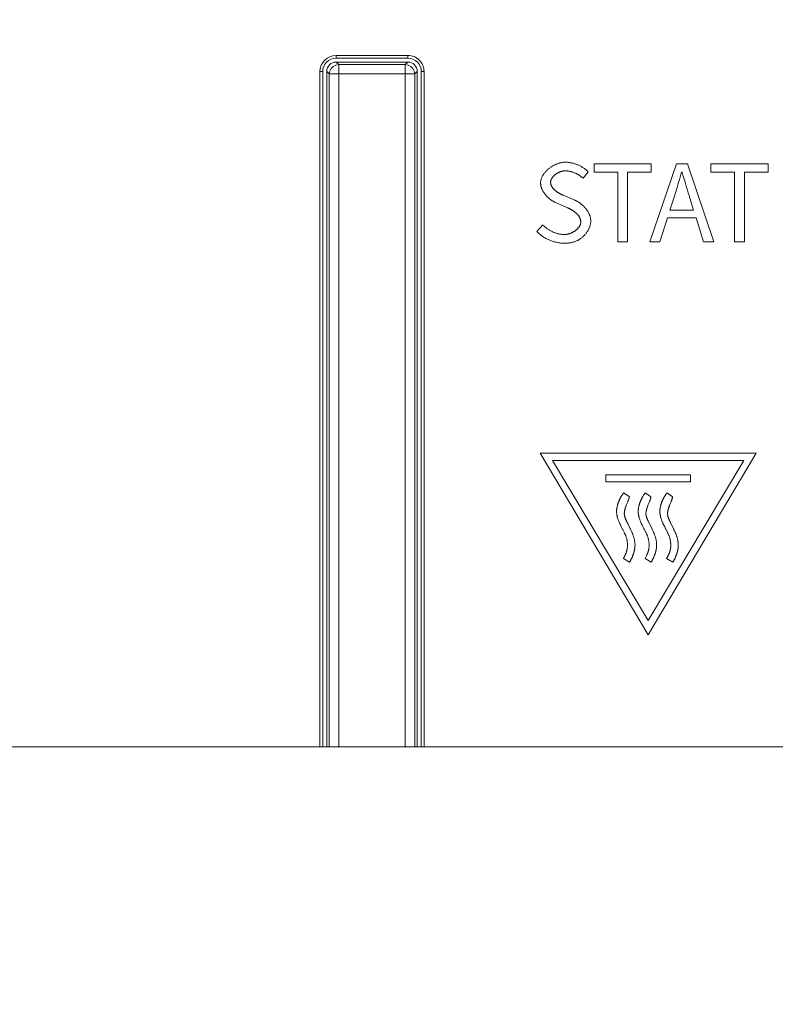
# Model space of a CAD drawing. Header units: millimetres. Extents: x 3925 to 5043, y -86 to 778.
# Tile 65 of 157: x 4407.67 to 4414.67, y 425.35 to 434.47. Entities that reach past the tile are written whole.
import ezdxf

# ---------------------------------------------------------------- set-up
doc = ezdxf.new("R2010")
doc.units = ezdxf.units.MM
doc.header["$LTSCALE"] = 46.255
doc.header["$PDMODE"] = 3
doc.header["$PDSIZE"] = 1
doc.layers.get('Defpoints').update_dxf_attribs({"linetype": 'CONTINUOUS'})
for name, color, linetype in [('140-154101-01_RIGGDXF_DIMENSION', 7, 'CONTINUOUS'), ('140-154101-0DXF_CONTINUOUS_LINE', 7, 'CONTINUOUS'), ('H30K-INDICATDXF_CONTINUOUS_LINE', 7, 'CONTINUOUS'), ('H30K-TOP-COVDXF_CONTINUOUS_LINE', 7, 'CONTINUOUS')]:
    doc.layers.add(name, color=color, linetype=linetype)
doc.styles.add('SLDTEXTSTYLE0', font='arialbd.ttf', dxfattribs={"height": 5.5})
doc.dimstyles.new('SLDDIMSTYLE2', dxfattribs={"dimtxt": 5.650301, "dimasz": 4.572, "dimexe": 0, "dimexo": 0.0625, "dimgap": 1.412575, "dimtad": 0, "dimtih": 1, "dimtoh": 1, "dimlfac": 3.5, "dimrnd": 1e-09, "dimzin": 4, "dimdsep": 46, "dimtxsty": 'SLDTEXTSTYLE0', "dimsah": 1, "dimcen": 0.09, "dimadec": 0, "dimazin": 1, "dimtol": 1, "dimtp": 0.5, "dimtm": 0.5, "dimtfac": 1, "dimtdec": 1, "dimtofl": 0, "dimtmove": 0, "dimatfit": 3, "dimfxl": 1, "dimfrac": 2, "dimtolj": 1, "dimarcsym": 0})

# ---------------------------------------------------------------- blocks, each defined once
blk = doc.blocks.new('*D71')
at = {"layer": '140-154101-01_RIGGDXF_DIMENSION', "color": 0, "linetype": 'Continuous', "lineweight": -2}
for p, q in [((4325.461, 463.5558), (4325.461, 362.4572)), ((4496.711, 463.5558), (4496.711, 362.4572)), ((4492.711, 362.4572), (4329.461, 362.4572))]:
    blk.add_line(p, q, dxfattribs=at)
at = {"layer": '140-154101-01_RIGGDXF_DIMENSION', "color": 0, "linetype": 'Continuous'}
for points in [[(4329.461, 363.1239), (4329.461, 361.7905), (4325.461, 362.4572)], [(4492.711, 363.1239), (4492.711, 361.7905), (4496.711, 362.4572)]]:
    blk.add_solid(points, dxfattribs=at)
at = {"layer": 'Defpoints', "color": 0, "linetype": 'Continuous'}
for p in [(4325.461, 463.6183), (4496.711, 463.6183), (4325.461, 362.4572)]:
    blk.add_point(p, dxfattribs=at)
at = {"layer": '140-154101-01_RIGGDXF_DIMENSION', "color": 0, "linetype": 'Continuous', "insert": (4414.4397, 367.4057), "char_height": 5.5, "attachment_point": 5, "style": 'SLDTEXTSTYLE0'}
blk.add_mtext('\\A1;685.00 [26.97]', dxfattribs=at)

msp = doc.modelspace()

# ---------------------------------------------------------------- linework, layer by layer
at = {"layer": '140-154101-0DXF_CONTINUOUS_LINE', "color": 7, "linetype": 'Continuous', "lineweight": 0}
msp.add_line((4447.9235, 427.7368), (4370.0485, 427.7368), dxfattribs=at)
at = {"layer": 'H30K-INDICATDXF_CONTINUOUS_LINE', "color": 7, "linetype": 'Continuous', "lineweight": 0}
for p, q in [((4410.6033, 434.082), (4410.6266, 434.0587)), ((4410.6033, 434.082), (4411.2672, 434.082)), ((4410.6266, 427.7368), (4410.6266, 434.0587)), ((4411.2439, 434.0587), (4410.6266, 434.0587)), ((4411.2439, 434.0587), (4411.2672, 434.082)), ((4411.2439, 434.0587), (4411.2439, 427.7368)), ((4410.5159, 433.9945), (4410.5159, 427.7368)), ((4410.5159, 433.9945), (4410.5391, 433.9713)), ((4410.5391, 433.9713), (4410.5391, 427.7368)), ((4410.5391, 433.9713), (4411.3314, 433.9713)), ((4411.3314, 433.9713), (4411.3546, 433.9945)), ((4411.3314, 427.7368), (4411.3314, 433.9713)), ((4411.3546, 433.9945), (4411.3546, 427.7368))]:
    msp.add_line(p, q, dxfattribs=at)
for points in [[(4410.6266, 434.0587), (4410.5995, 434.0544), (4410.575, 434.0418), (4410.5556, 434.0223), (4410.5433, 433.9979), (4410.5391, 433.9713)], [(4411.3314, 433.9713), (4411.3271, 433.9983), (4411.3146, 434.0226), (4411.2953, 434.042), (4411.2709, 434.0544), (4411.2439, 434.0587)]]:
    msp.add_lwpolyline(points, dxfattribs=at)
for centre, major_axis, start_param, end_param in [((4410.6034, 433.9944), (0.0619, -0.0619), -3.926381, -2.356804), ((4411.2671, 433.9944), (-0.0619, -0.0619), 2.356803, 3.926382)]:
    msp.add_ellipse(centre, major_axis=major_axis, ratio=0.998783, start_param=start_param, end_param=end_param, dxfattribs=at)
at = {"layer": 'H30K-TOP-COVDXF_CONTINUOUS_LINE', "color": 7, "linetype": 'Continuous', "lineweight": 0}
for p, q in [((4410.6034, 434.1433), (4410.6034, 434.1183)), ((4410.6034, 434.1433), (4411.2671, 434.1433)), ((4410.6034, 434.1183), (4411.2671, 434.1183)), ((4411.2671, 434.1433), (4411.2671, 434.1183)), ((4410.4534, 427.7368), (4410.4534, 433.9933)), ((4410.4534, 433.9933), (4410.4784, 433.9933)), ((4410.4784, 427.7368), (4410.4784, 433.9933)), ((4411.3921, 433.9933), (4411.3921, 427.7368)), ((4411.4171, 433.9933), (4411.3921, 433.9933)), ((4411.4171, 433.9933), (4411.4171, 427.7368)), ((4412.8899, 433.0055), (4412.9383, 433.0637)), ((4412.9925, 433.1397), (4412.9925, 433.0627)), ((4413.5224, 433.1397), (4412.9925, 433.1397)), ((4412.9925, 433.0627), (4413.2116, 433.0627)), ((4413.2116, 433.0627), (4413.2116, 432.4164)), ((4413.3034, 432.4164), (4413.3034, 433.0627)), ((4413.3034, 433.0627), (4413.5224, 433.0627)), ((4413.7553, 433.1397), (4413.5096, 432.4164)), ((4413.5224, 433.0627), (4413.5224, 433.1397)), ((4413.857, 433.1397), (4413.7553, 433.1397)), ((4413.8066, 433.0657), (4413.8206, 433.0166)), ((4414.1027, 432.4164), (4413.857, 433.1397)), ((4414.0741, 433.1397), (4414.0741, 433.0627)), ((4414.604, 433.1397), (4414.0741, 433.1397)), ((4414.0741, 433.0627), (4414.2931, 433.0627)), ((4414.2931, 433.0627), (4414.2931, 432.4164)), ((4414.3849, 432.4164), (4414.3849, 433.0627)), ((4414.3849, 433.0627), (4414.604, 433.0627)), ((4414.604, 433.0627), (4414.604, 433.1397)), ((4413.8206, 433.0166), (4413.8347, 432.9675)), ((4413.7306, 432.821), (4413.7458, 432.8697)), ((4413.7458, 432.8697), (4413.7606, 432.9185)), ((4412.8129, 432.8022), (4412.7065, 432.8478)), ((4413.6951, 432.7105), (4413.7306, 432.821)), ((4413.8796, 432.821), (4413.9142, 432.7105)), ((4413.9142, 432.7105), (4413.6951, 432.7105)), ((4413.6024, 432.4164), (4413.6724, 432.6374)), ((4413.6724, 432.6374), (4413.9369, 432.6374)), ((4413.9369, 432.6374), (4414.006, 432.4164)), ((4412.5169, 432.5733), (4412.4626, 432.5111)), ((4413.2116, 432.4164), (4413.3034, 432.4164)), ((4413.5096, 432.4164), (4413.6024, 432.4164)), ((4414.006, 432.4164), (4414.1027, 432.4164)), ((4414.2931, 432.4164), (4414.3849, 432.4164)), ((4412.4934, 430.4589), (4413.4927, 428.7761)), ((4414.4934, 430.4589), (4412.4934, 430.4589)), ((4413.4927, 428.7761), (4414.4934, 430.4589)), ((4412.6071, 430.3916), (4413.4927, 428.9062)), ((4414.3797, 430.3916), (4412.6071, 430.3916)), ((4413.4927, 428.9062), (4414.3797, 430.3916)), ((4413.1022, 430.2569), (4413.1022, 430.1911)), ((4413.8846, 430.2569), (4413.1022, 430.2569)), ((4413.8846, 430.1911), (4413.8846, 430.2569)), ((4413.1022, 430.1911), (4413.8846, 430.1911)), ((4413.2439, 430.0567), (4413.2416, 430.053)), ((4413.2498, 430.066), (4413.2439, 430.0567)), ((4413.2521, 430.0697), (4413.2498, 430.066)), ((4413.26, 430.0819), (4413.2588, 430.0802)), ((4413.2623, 430.0852), (4413.26, 430.0819)), ((4413.2635, 430.0869), (4413.2623, 430.0852)), ((4413.2753, 430.0837), (4413.2746, 430.0843)), ((4413.2771, 430.0823), (4413.2753, 430.0837)), ((4413.2778, 430.0817), (4413.2771, 430.0823)), ((4413.3191, 430.0519), (4413.28, 430.0801)), ((4413.4444, 430.0567), (4413.4421, 430.053)), ((4413.4514, 430.0678), (4413.4444, 430.0567)), ((4413.4536, 430.0716), (4413.4514, 430.0678)), ((4413.4548, 430.0734), (4413.4536, 430.0716)), ((4413.4602, 430.0815), (4413.459, 430.0797)), ((4413.4627, 430.085), (4413.4602, 430.0815)), ((4413.464, 430.0867), (4413.4627, 430.085)), ((4413.4754, 430.084), (4413.4747, 430.0845)), ((4413.4776, 430.0823), (4413.4754, 430.084)), ((4413.4783, 430.0817), (4413.4776, 430.0823)), ((4413.5196, 430.0519), (4413.4804, 430.0801)), ((4413.6448, 430.0567), (4413.6425, 430.053)), ((4413.6506, 430.066), (4413.6448, 430.0567)), ((4413.653, 430.0697), (4413.6506, 430.066)), ((4413.6606, 430.0815), (4413.6594, 430.0797)), ((4413.6631, 430.085), (4413.6606, 430.0815)), ((4413.6644, 430.0867), (4413.6631, 430.085)), ((4413.6759, 430.084), (4413.6751, 430.0845)), ((4413.678, 430.0823), (4413.6759, 430.084)), ((4413.6787, 430.0817), (4413.678, 430.0823)), ((4413.7201, 430.0519), (4413.6809, 430.0801)), ((4413.2908, 429.9738), (4413.2936, 429.9809)), ((4413.2936, 429.9809), (4413.3023, 430.0022)), ((4413.3023, 430.0022), (4413.3051, 430.0093)), ((4413.4913, 429.9738), (4413.4941, 429.9809)), ((4413.4941, 429.9809), (4413.5028, 430.0022)), ((4413.5028, 430.0022), (4413.5057, 430.0093)), ((4413.6086, 429.9697), (4413.6074, 429.9639)), ((4413.6917, 429.9738), (4413.6946, 429.9809)), ((4413.6946, 429.9809), (4413.7033, 430.0022)), ((4413.7033, 430.0022), (4413.7061, 430.0093)), ((4413.2434, 429.7788), (4413.2478, 429.7698)), ((4413.2478, 429.7698), (4413.2541, 429.7572)), ((4413.3071, 429.7991), (4413.2984, 429.8168)), ((4413.3198, 429.7738), (4413.3071, 429.7991)), ((4413.4439, 429.7788), (4413.4506, 429.7653)), ((4413.5229, 429.7687), (4413.5, 429.8144)), ((4413.6466, 429.7743), (4413.6552, 429.757)), ((4413.2541, 429.7572), (4413.2577, 429.7501)), ((4413.2577, 429.7501), (4413.2668, 429.7325)), ((4413.4506, 429.7653), (4413.4547, 429.757)), ((4413.2761, 429.5067), (4413.2734, 429.5016)), ((4413.4738, 429.5016), (4413.4643, 429.4836)), ((4413.4765, 429.5067), (4413.4738, 429.5016)), ((4413.6743, 429.5016), (4413.6647, 429.4836)), ((4413.677, 429.5067), (4413.6743, 429.5016)), ((4413.2638, 429.4836), (4413.3206, 429.4492)), ((4413.4643, 429.4836), (4413.5211, 429.4492)), ((4413.6647, 429.4836), (4413.7216, 429.4492))]:
    msp.add_line(p, q, dxfattribs=at)
for points in [[(4412.7251, 433.1535), (4412.7198, 433.1535), (4412.7145, 433.1532), (4412.7092, 433.1528), (4412.7038, 433.1522), (4412.6984, 433.1514), (4412.6929, 433.1505), (4412.6874, 433.1495), (4412.682, 433.1483), (4412.6764, 433.1469), (4412.6709, 433.1454), (4412.6654, 433.1438), (4412.6599, 433.142), (4412.6544, 433.1401), (4412.6489, 433.138), (4412.6434, 433.1358), (4412.638, 433.1335), (4412.6326, 433.131), (4412.6272, 433.1284), (4412.6218, 433.1257), (4412.6165, 433.1229), (4412.6112, 433.12), (4412.606, 433.117), (4412.6009, 433.1138), (4412.5958, 433.1105), (4412.5908, 433.1072), (4412.5858, 433.1037), (4412.581, 433.1001), (4412.5762, 433.0965), (4412.5715, 433.0927), (4412.5669, 433.0889), (4412.5624, 433.0849), (4412.558, 433.0809), (4412.5537, 433.0768), (4412.5496, 433.0726), (4412.5455, 433.0684), (4412.5416, 433.0641), (4412.5378, 433.0597), (4412.5342, 433.0552), (4412.5306, 433.0507), (4412.5273, 433.0461), (4412.524, 433.0414), (4412.521, 433.0367), (4412.5181, 433.0319), (4412.5153, 433.0271), (4412.5128, 433.0222), (4412.5104, 433.0173), (4412.5082, 433.0124), (4412.5061, 433.0074), (4412.5043, 433.0024), (4412.5027, 432.9973), (4412.5012, 432.9922), (4412.5, 432.9871), (4412.499, 432.9819), (4412.4982, 432.9767), (4412.4976, 432.9716), (4412.4973, 432.9663), (4412.4972, 432.9611)], [(4412.9383, 433.0637), (4412.9336, 433.0684), (4412.9288, 433.073), (4412.9239, 433.0775), (4412.9188, 433.0819), (4412.9137, 433.0862), (4412.9084, 433.0904), (4412.9029, 433.0944), (4412.8974, 433.0983), (4412.8918, 433.1021), (4412.8861, 433.1058), (4412.8803, 433.1094), (4412.8744, 433.1128), (4412.8684, 433.1161), (4412.8623, 433.1193), (4412.8562, 433.1224), (4412.85, 433.1253), (4412.8437, 433.1281), (4412.8374, 433.1308), (4412.831, 433.1333), (4412.8245, 433.1357), (4412.818, 433.1379), (4412.8115, 433.14), (4412.8049, 433.142), (4412.7983, 433.1438), (4412.7917, 433.1454), (4412.7851, 433.147), (4412.7784, 433.1483), (4412.7717, 433.1495), (4412.7651, 433.1506), (4412.7584, 433.1515), (4412.7517, 433.1522), (4412.745, 433.1528), (4412.7384, 433.1532), (4412.7317, 433.1535), (4412.7251, 433.1535)], [(4412.5899, 432.967), (4412.59, 432.9699), (4412.5902, 432.9728), (4412.5905, 432.9757), (4412.5909, 432.9786), (4412.5915, 432.9814), (4412.5922, 432.9842), (4412.593, 432.987), (4412.594, 432.9898), (4412.595, 432.9926), (4412.5961, 432.9953), (4412.5974, 432.998), (4412.5987, 433.0007), (4412.6002, 433.0033), (4412.6017, 433.0059), (4412.6034, 433.0085), (4412.6051, 433.0111), (4412.6069, 433.0136), (4412.6088, 433.0161), (4412.6108, 433.0185), (4412.6129, 433.0209), (4412.615, 433.0233), (4412.6173, 433.0257), (4412.6196, 433.028), (4412.6219, 433.0302), (4412.6243, 433.0324), (4412.6268, 433.0346), (4412.6294, 433.0367), (4412.632, 433.0388), (4412.6346, 433.0408), (4412.6373, 433.0428), (4412.6401, 433.0447), (4412.6429, 433.0466), (4412.6457, 433.0484), (4412.6486, 433.0502), (4412.6515, 433.0519), (4412.6545, 433.0536), (4412.6575, 433.0552), (4412.6605, 433.0567), (4412.6635, 433.0582), (4412.6666, 433.0597), (4412.6697, 433.061), (4412.6728, 433.0623), (4412.6759, 433.0636), (4412.679, 433.0647), (4412.6821, 433.0658), (4412.6852, 433.0669), (4412.6884, 433.0678), (4412.6915, 433.0687), (4412.6946, 433.0695), (4412.6978, 433.0703), (4412.7009, 433.071), (4412.704, 433.0716), (4412.7071, 433.0721), (4412.7101, 433.0726), (4412.7132, 433.0729), (4412.7162, 433.0732), (4412.7192, 433.0734), (4412.7222, 433.0735), (4412.7251, 433.0736)], [(4412.7251, 433.0736), (4412.7302, 433.0735), (4412.7353, 433.0733), (4412.7404, 433.073), (4412.7455, 433.0725), (4412.7507, 433.0719), (4412.7558, 433.0712), (4412.7609, 433.0704), (4412.766, 433.0694), (4412.7711, 433.0684), (4412.7762, 433.0672), (4412.7812, 433.0659), (4412.7863, 433.0645), (4412.7913, 433.0629), (4412.7963, 433.0613), (4412.8012, 433.0596), (4412.8062, 433.0577), (4412.8111, 433.0558), (4412.8159, 433.0537), (4412.8207, 433.0516), (4412.8255, 433.0493), (4412.8302, 433.047), (4412.8349, 433.0446), (4412.8395, 433.042), (4412.8441, 433.0394), (4412.8486, 433.0367), (4412.8531, 433.034), (4412.8575, 433.0311), (4412.8618, 433.0282), (4412.866, 433.0251), (4412.8702, 433.022), (4412.8743, 433.0189), (4412.8783, 433.0156), (4412.8823, 433.0123), (4412.8861, 433.009), (4412.8899, 433.0055)], [(4413.7606, 432.9185), (4413.7679, 432.943), (4413.7751, 432.9675), (4413.7822, 432.992), (4413.7892, 433.0165), (4413.796, 433.0411), (4413.8027, 433.0657)], [(4412.4972, 432.9611), (4412.4972, 432.9563), (4412.4975, 432.9515), (4412.498, 432.9467), (4412.4986, 432.9419), (4412.4994, 432.9371), (4412.5004, 432.9323), (4412.5015, 432.9276), (4412.5028, 432.9229), (4412.5042, 432.9182), (4412.5058, 432.9136), (4412.5075, 432.9089), (4412.5094, 432.9043), (4412.5114, 432.8998), (4412.5136, 432.8952), (4412.5159, 432.8907), (4412.5183, 432.8863), (4412.5208, 432.8819), (4412.5235, 432.8775), (4412.5263, 432.8732), (4412.5292, 432.8689), (4412.5322, 432.8647), (4412.5353, 432.8605), (4412.5385, 432.8564), (4412.5418, 432.8524), (4412.5452, 432.8484), (4412.5486, 432.8444), (4412.5522, 432.8406), (4412.5558, 432.8368), (4412.5596, 432.833), (4412.5634, 432.8293), (4412.5672, 432.8257), (4412.5711, 432.8222), (4412.5751, 432.8188), (4412.5792, 432.8154), (4412.5833, 432.8121), (4412.5874, 432.8089), (4412.5916, 432.8058), (4412.5959, 432.8027), (4412.6002, 432.7998), (4412.6045, 432.7969), (4412.6088, 432.7941), (4412.6132, 432.7915), (4412.6176, 432.7889), (4412.622, 432.7864), (4412.6264, 432.784), (4412.6308, 432.7818), (4412.6353, 432.7796), (4412.6397, 432.7775), (4412.7488, 432.7302)], [(4412.7065, 432.8478), (4412.7037, 432.8491), (4412.7008, 432.8503), (4412.6979, 432.8516), (4412.695, 432.853), (4412.6921, 432.8544), (4412.6892, 432.8558), (4412.6863, 432.8572), (4412.6834, 432.8587), (4412.6804, 432.8603), (4412.6775, 432.8618), (4412.6745, 432.8634), (4412.6716, 432.8651), (4412.6687, 432.8667), (4412.6658, 432.8685), (4412.6629, 432.8702), (4412.66, 432.872), (4412.6571, 432.8738), (4412.6543, 432.8757), (4412.6514, 432.8775), (4412.6486, 432.8795), (4412.6459, 432.8814), (4412.6431, 432.8834), (4412.6404, 432.8854), (4412.6378, 432.8875), (4412.6352, 432.8896), (4412.6326, 432.8917), (4412.6301, 432.8939), (4412.6276, 432.896), (4412.6252, 432.8983), (4412.6228, 432.9005), (4412.6205, 432.9028), (4412.6182, 432.9051), (4412.6161, 432.9075), (4412.6139, 432.9099), (4412.6119, 432.9123), (4412.6099, 432.9147), (4412.608, 432.9172), (4412.6062, 432.9197), (4412.6045, 432.9223), (4412.6028, 432.9248), (4412.6012, 432.9274), (4412.5998, 432.9301), (4412.5984, 432.9327), (4412.5971, 432.9354), (4412.5959, 432.9382), (4412.5948, 432.9409), (4412.5938, 432.9437), (4412.5929, 432.9465), (4412.5921, 432.9494), (4412.5915, 432.9522), (4412.5909, 432.9551), (4412.5905, 432.9581), (4412.5902, 432.961), (4412.59, 432.964), (4412.5899, 432.967)], [(4413.8347, 432.9675), (4413.8419, 432.943), (4413.8492, 432.9185), (4413.8566, 432.8941), (4413.8642, 432.8697), (4413.8718, 432.8453), (4413.8796, 432.821)], [(4412.9619, 432.6088), (4412.9618, 432.6139), (4412.9615, 432.619), (4412.9611, 432.624), (4412.9604, 432.6291), (4412.9596, 432.6341), (4412.9586, 432.6392), (4412.9574, 432.6442), (4412.9561, 432.6491), (4412.9546, 432.6541), (4412.9529, 432.659), (4412.9511, 432.6639), (4412.9491, 432.6688), (4412.947, 432.6736), (4412.9448, 432.6784), (4412.9424, 432.6832), (4412.9399, 432.6879), (4412.9372, 432.6926), (4412.9345, 432.6972), (4412.9316, 432.7018), (4412.9286, 432.7063), (4412.9254, 432.7108), (4412.9222, 432.7152), (4412.9189, 432.7196), (4412.9154, 432.7239), (4412.9119, 432.7281), (4412.9082, 432.7323), (4412.9045, 432.7364), (4412.9007, 432.7404), (4412.8968, 432.7443), (4412.8929, 432.7482), (4412.8888, 432.752), (4412.8847, 432.7557), (4412.8806, 432.7594), (4412.8763, 432.7629), (4412.872, 432.7664), (4412.8677, 432.7698), (4412.8633, 432.773), (4412.8589, 432.7762), (4412.8544, 432.7793), (4412.8499, 432.7823), (4412.8453, 432.7852), (4412.8408, 432.7879), (4412.8362, 432.7906), (4412.8315, 432.7932), (4412.8269, 432.7956), (4412.8223, 432.7979), (4412.8176, 432.8001), (4412.8129, 432.8022)], [(4412.7488, 432.7302), (4412.7518, 432.7288), (4412.7548, 432.7274), (4412.7578, 432.726), (4412.7609, 432.7245), (4412.7639, 432.723), (4412.767, 432.7214), (4412.7701, 432.7198), (4412.7732, 432.7181), (4412.7763, 432.7164), (4412.7794, 432.7147), (4412.7825, 432.7129), (4412.7855, 432.7111), (4412.7886, 432.7092), (4412.7917, 432.7073), (4412.7947, 432.7053), (4412.7978, 432.7034), (4412.8008, 432.7013), (4412.8038, 432.6993), (4412.8067, 432.6972), (4412.8097, 432.695), (4412.8125, 432.6929), (4412.8154, 432.6906), (4412.8182, 432.6884), (4412.821, 432.6861), (4412.8237, 432.6838), (4412.8264, 432.6814), (4412.829, 432.679), (4412.8316, 432.6766), (4412.8341, 432.6741), (4412.8366, 432.6716), (4412.839, 432.6691), (4412.8413, 432.6665), (4412.8435, 432.6639), (4412.8457, 432.6613), (4412.8478, 432.6586), (4412.8499, 432.6559), (4412.8518, 432.6532), (4412.8536, 432.6504), (4412.8554, 432.6476), (4412.8571, 432.6447), (4412.8587, 432.6419), (4412.8601, 432.639), (4412.8615, 432.6361), (4412.8628, 432.6331), (4412.864, 432.6301), (4412.865, 432.6271), (4412.866, 432.624), (4412.8668, 432.621), (4412.8675, 432.6179), (4412.8681, 432.6147), (4412.8686, 432.6116), (4412.8689, 432.6084), (4412.8691, 432.6052), (4412.8692, 432.6019)], [(4412.7162, 432.4036), (4412.7227, 432.4036), (4412.7291, 432.4037), (4412.7356, 432.4039), (4412.742, 432.4043), (4412.7485, 432.4047), (4412.7549, 432.4052), (4412.7614, 432.4059), (4412.7678, 432.4067), (4412.7742, 432.4077), (4412.7806, 432.4088), (4412.7869, 432.4101), (4412.7933, 432.4116), (4412.7996, 432.4133), (4412.8058, 432.4152), (4412.8121, 432.4172), (4412.8183, 432.4195), (4412.824, 432.4218), (4412.8296, 432.4243), (4412.8352, 432.427), (4412.8408, 432.4299), (4412.8463, 432.4329), (4412.8517, 432.4361), (4412.8571, 432.4394), (4412.8624, 432.4429), (4412.8676, 432.4466), (4412.8728, 432.4504), (4412.8779, 432.4544), (4412.8828, 432.4584), (4412.8877, 432.4627), (4412.8925, 432.467), (4412.8971, 432.4715), (4412.9017, 432.4761), (4412.9061, 432.4808), (4412.9104, 432.4856), (4412.9146, 432.4905), (4412.9186, 432.4955), (4412.9225, 432.5006), (4412.9262, 432.5058), (4412.9298, 432.5111), (4412.9333, 432.5165), (4412.9365, 432.5219), (4412.9396, 432.5274), (4412.9425, 432.533), (4412.9453, 432.5386), (4412.9478, 432.5442), (4412.9502, 432.55), (4412.9523, 432.5557), (4412.9543, 432.5615), (4412.956, 432.5674), (4412.9576, 432.5733), (4412.9589, 432.5791), (4412.96, 432.5851), (4412.9608, 432.591), (4412.9614, 432.5969), (4412.9618, 432.6029), (4412.9619, 432.6088)], [(4412.8692, 432.6019), (4412.8691, 432.5987), (4412.8689, 432.5954), (4412.8685, 432.5922), (4412.868, 432.589), (4412.8674, 432.5858), (4412.8666, 432.5827), (4412.8657, 432.5795), (4412.8646, 432.5764), (4412.8634, 432.5734), (4412.8622, 432.5703), (4412.8608, 432.5673), (4412.8592, 432.5643), (4412.8576, 432.5614), (4412.8558, 432.5585), (4412.854, 432.5556), (4412.852, 432.5528), (4412.85, 432.5499), (4412.8478, 432.5472), (4412.8456, 432.5445), (4412.8433, 432.5418), (4412.8408, 432.5391), (4412.8383, 432.5365), (4412.8358, 432.534), (4412.8331, 432.5315), (4412.8304, 432.529), (4412.8276, 432.5266), (4412.8247, 432.5243), (4412.8218, 432.522), (4412.8188, 432.5197), (4412.8157, 432.5175), (4412.8126, 432.5154), (4412.8095, 432.5133), (4412.8063, 432.5113), (4412.8031, 432.5093), (4412.7998, 432.5074), (4412.7964, 432.5056), (4412.7931, 432.5038), (4412.7897, 432.5021), (4412.7863, 432.5005), (4412.7829, 432.4989), (4412.7794, 432.4974), (4412.7759, 432.4959), (4412.7724, 432.4946), (4412.7689, 432.4933), (4412.7654, 432.4921), (4412.7619, 432.4909), (4412.7584, 432.4898), (4412.7549, 432.4889), (4412.7513, 432.4879), (4412.7478, 432.4871), (4412.7443, 432.4864), (4412.7409, 432.4857), (4412.7374, 432.4851), (4412.734, 432.4846), (4412.7306, 432.4842), (4412.7272, 432.4839), (4412.7238, 432.4837), (4412.7205, 432.4835), (4412.7172, 432.4835)], [(4412.4626, 432.5111), (4412.4681, 432.5055), (4412.4738, 432.5), (4412.4797, 432.4946), (4412.4857, 432.4894), (4412.4918, 432.4842), (4412.4981, 432.4793), (4412.5045, 432.4744), (4412.5111, 432.4697), (4412.5178, 432.4652), (4412.5246, 432.4608), (4412.5315, 432.4565), (4412.5385, 432.4524), (4412.5456, 432.4484), (4412.5528, 432.4446), (4412.5601, 432.4409), (4412.5675, 432.4374), (4412.575, 432.4341), (4412.5825, 432.4309), (4412.5901, 432.4278), (4412.5978, 432.425), (4412.6055, 432.4223), (4412.6133, 432.4198), (4412.6211, 432.4174), (4412.629, 432.4153), (4412.6369, 432.4133), (4412.6448, 432.4115), (4412.6527, 432.4098), (4412.6607, 432.4084), (4412.6686, 432.4071), (4412.6766, 432.406), (4412.6845, 432.4052), (4412.6925, 432.4045), (4412.7004, 432.404), (4412.7083, 432.4037), (4412.7162, 432.4036)], [(4412.7172, 432.4835), (4412.7111, 432.4836), (4412.705, 432.4838), (4412.6989, 432.4842), (4412.6927, 432.4848), (4412.6866, 432.4856), (4412.6805, 432.4865), (4412.6744, 432.4875), (4412.6683, 432.4887), (4412.6622, 432.4901), (4412.6561, 432.4916), (4412.6501, 432.4933), (4412.644, 432.4951), (4412.638, 432.497), (4412.6321, 432.4991), (4412.6262, 432.5013), (4412.6203, 432.5036), (4412.6144, 432.506), (4412.6086, 432.5086), (4412.6029, 432.5113), (4412.5972, 432.5142), (4412.5916, 432.5171), (4412.586, 432.5201), (4412.5805, 432.5233), (4412.5751, 432.5266), (4412.5698, 432.53), (4412.5645, 432.5334), (4412.5593, 432.537), (4412.5542, 432.5407), (4412.5492, 432.5445), (4412.5443, 432.5483), (4412.5394, 432.5523), (4412.5347, 432.5563), (4412.5301, 432.5605), (4412.5256, 432.5647), (4412.5212, 432.5689), (4412.5169, 432.5733)], [(4413.2416, 430.053), (4413.2405, 430.0511), (4413.2394, 430.0493), (4413.2383, 430.0474), (4413.2372, 430.0455), (4413.2361, 430.0436), (4413.2351, 430.0417), (4413.234, 430.0398), (4413.233, 430.0378), (4413.2321, 430.0359)], [(4413.2544, 430.0734), (4413.2532, 430.0716), (4413.2521, 430.0697)], [(4413.2588, 430.0802), (4413.2582, 430.0794), (4413.2576, 430.0786), (4413.2571, 430.0777), (4413.2565, 430.0769), (4413.256, 430.076), (4413.2554, 430.0752), (4413.2549, 430.0743), (4413.2544, 430.0734)], [(4413.2652, 430.0894), (4413.2647, 430.0886), (4413.2641, 430.0877), (4413.2635, 430.0869)], [(4413.2746, 430.0843), (4413.2742, 430.0845), (4413.2738, 430.0848), (4413.2735, 430.0851), (4413.2731, 430.0854), (4413.2728, 430.0856), (4413.2724, 430.0859), (4413.272, 430.0861), (4413.2716, 430.0864), (4413.2713, 430.0866), (4413.2709, 430.0869), (4413.2705, 430.0871), (4413.2701, 430.0873), (4413.2697, 430.0876), (4413.2693, 430.0878), (4413.2689, 430.088), (4413.2686, 430.0882), (4413.2682, 430.0884), (4413.2677, 430.0886), (4413.2673, 430.0887), (4413.2669, 430.0889), (4413.2665, 430.089), (4413.2661, 430.0892), (4413.2657, 430.0893), (4413.2652, 430.0894)], [(4413.28, 430.0801), (4413.2796, 430.0804), (4413.2793, 430.0806), (4413.2789, 430.0809), (4413.2785, 430.0812), (4413.2782, 430.0814), (4413.2778, 430.0817)], [(4413.3051, 430.0093), (4413.3065, 430.0129), (4413.3079, 430.0164), (4413.3092, 430.02), (4413.3105, 430.0235), (4413.3117, 430.0271), (4413.313, 430.0306), (4413.3141, 430.0342), (4413.3152, 430.0377), (4413.3163, 430.0413), (4413.3173, 430.0448), (4413.3182, 430.0484), (4413.3191, 430.0519)], [(4413.4421, 430.053), (4413.4409, 430.0511), (4413.4398, 430.0493), (4413.4387, 430.0474), (4413.4376, 430.0455), (4413.4366, 430.0436), (4413.4355, 430.0417), (4413.4345, 430.0398), (4413.4335, 430.0378), (4413.4325, 430.0359)], [(4413.459, 430.0797), (4413.4583, 430.0788), (4413.4577, 430.0779), (4413.4571, 430.0771), (4413.4565, 430.0762), (4413.4559, 430.0753), (4413.4553, 430.0744), (4413.4548, 430.0734)], [(4413.4658, 430.0894), (4413.4652, 430.0885), (4413.4646, 430.0876), (4413.464, 430.0867)], [(4413.4747, 430.0845), (4413.4743, 430.0848), (4413.474, 430.0851), (4413.4736, 430.0853), (4413.4732, 430.0856), (4413.4729, 430.0859), (4413.4725, 430.0861), (4413.4721, 430.0864), (4413.4718, 430.0866), (4413.4714, 430.0869), (4413.471, 430.0871), (4413.4706, 430.0873), (4413.4703, 430.0876), (4413.4699, 430.0878), (4413.4695, 430.088), (4413.4691, 430.0882), (4413.4687, 430.0884), (4413.4683, 430.0885), (4413.4679, 430.0887), (4413.4675, 430.0889), (4413.4671, 430.089), (4413.4666, 430.0892), (4413.4662, 430.0893), (4413.4658, 430.0894)], [(4413.4804, 430.0801), (4413.4801, 430.0804), (4413.4797, 430.0806), (4413.4793, 430.0809), (4413.479, 430.0812), (4413.4786, 430.0814), (4413.4783, 430.0817)], [(4413.5057, 430.0093), (4413.507, 430.0129), (4413.5084, 430.0164), (4413.5097, 430.02), (4413.511, 430.0235), (4413.5123, 430.0271), (4413.5135, 430.0306), (4413.5147, 430.0342), (4413.5158, 430.0377), (4413.5168, 430.0413), (4413.5178, 430.0448), (4413.5188, 430.0484), (4413.5196, 430.0519)], [(4413.6425, 430.053), (4413.6414, 430.0511), (4413.6403, 430.0493), (4413.6392, 430.0474), (4413.6381, 430.0455), (4413.637, 430.0436), (4413.6359, 430.0417), (4413.6349, 430.0398), (4413.6339, 430.0378), (4413.6329, 430.0359)], [(4413.6552, 430.0734), (4413.6541, 430.0716), (4413.653, 430.0697)], [(4413.6594, 430.0797), (4413.6588, 430.0788), (4413.6582, 430.0779), (4413.6576, 430.0771), (4413.657, 430.0762), (4413.6564, 430.0753), (4413.6558, 430.0744), (4413.6552, 430.0734)], [(4413.6662, 430.0894), (4413.6656, 430.0885), (4413.665, 430.0876), (4413.6644, 430.0867)], [(4413.6751, 430.0845), (4413.6748, 430.0848), (4413.6744, 430.0851), (4413.674, 430.0853), (4413.6737, 430.0856), (4413.6733, 430.0859), (4413.6729, 430.0861), (4413.6726, 430.0864), (4413.6722, 430.0866), (4413.6718, 430.0869), (4413.6714, 430.0871), (4413.6711, 430.0873), (4413.6707, 430.0876), (4413.6703, 430.0878), (4413.6699, 430.088), (4413.6695, 430.0882), (4413.6691, 430.0884), (4413.6687, 430.0885), (4413.6683, 430.0887), (4413.6679, 430.0889), (4413.6675, 430.089), (4413.6671, 430.0892), (4413.6666, 430.0893), (4413.6662, 430.0894)], [(4413.6809, 430.0801), (4413.6805, 430.0804), (4413.6802, 430.0806), (4413.6798, 430.0809), (4413.6794, 430.0812), (4413.6791, 430.0814), (4413.6787, 430.0817)], [(4413.7061, 430.0093), (4413.7075, 430.0129), (4413.7089, 430.0164), (4413.7102, 430.02), (4413.7115, 430.0235), (4413.7127, 430.0271), (4413.714, 430.0306), (4413.7151, 430.0342), (4413.7162, 430.0377), (4413.7173, 430.0413), (4413.7183, 430.0448), (4413.7192, 430.0484), (4413.7201, 430.0519)], [(4413.2054, 429.9593), (4413.2047, 429.9559), (4413.204, 429.9525), (4413.2034, 429.9491), (4413.2028, 429.9457), (4413.2024, 429.9422), (4413.202, 429.9388), (4413.2016, 429.9353), (4413.2014, 429.9318), (4413.2012, 429.9283), (4413.201, 429.9248), (4413.201, 429.9213), (4413.2009, 429.9178), (4413.201, 429.9143), (4413.2011, 429.9108), (4413.2013, 429.9073), (4413.2015, 429.9038), (4413.2018, 429.9003), (4413.2022, 429.8968), (4413.2026, 429.8934), (4413.2031, 429.8899), (4413.2037, 429.8864), (4413.2043, 429.883), (4413.2049, 429.8796), (4413.2056, 429.8761), (4413.2064, 429.8727), (4413.2072, 429.8694), (4413.2081, 429.866), (4413.209, 429.8627)], [(4413.2065, 429.9642), (4413.2062, 429.963), (4413.206, 429.9617), (4413.2057, 429.9605), (4413.2054, 429.9593)], [(4413.2104, 429.9813), (4413.21, 429.9801), (4413.2097, 429.9788), (4413.2094, 429.9776), (4413.2091, 429.9764), (4413.2088, 429.9752), (4413.2086, 429.974), (4413.2083, 429.9728), (4413.208, 429.9715), (4413.2065, 429.9642)], [(4413.2321, 430.0359), (4413.2306, 430.0327), (4413.2291, 430.0296), (4413.2276, 430.0265), (4413.2262, 430.0233), (4413.2248, 430.0202), (4413.2234, 430.017), (4413.222, 430.0138), (4413.2207, 430.0106), (4413.2194, 430.0074), (4413.2182, 430.0042), (4413.2169, 430.0009), (4413.2158, 429.9977), (4413.2146, 429.9944), (4413.2135, 429.9912), (4413.2124, 429.9879), (4413.2114, 429.9846), (4413.2104, 429.9813)], [(4413.2761, 429.8714), (4413.2752, 429.8749), (4413.2744, 429.8784), (4413.2737, 429.8819), (4413.2732, 429.8854), (4413.2729, 429.8889), (4413.2726, 429.8924), (4413.2725, 429.896), (4413.2724, 429.8995), (4413.2725, 429.903), (4413.2727, 429.9065), (4413.273, 429.9101), (4413.2734, 429.9136), (4413.2739, 429.9171), (4413.2744, 429.9207), (4413.2751, 429.9242), (4413.2758, 429.9277), (4413.2766, 429.9313), (4413.2775, 429.9348), (4413.2785, 429.9383), (4413.2795, 429.9419), (4413.2806, 429.9454), (4413.2817, 429.949), (4413.2829, 429.9525), (4413.2841, 429.9561), (4413.2854, 429.9596), (4413.2867, 429.9632), (4413.288, 429.9667), (4413.2894, 429.9703), (4413.2908, 429.9738)], [(4413.4051, 429.9559), (4413.4044, 429.9525), (4413.4038, 429.9491), (4413.4033, 429.9457), (4413.4028, 429.9422), (4413.4024, 429.9388), (4413.4021, 429.9353), (4413.4018, 429.9318), (4413.4016, 429.9283), (4413.4015, 429.9248), (4413.4014, 429.9213), (4413.4014, 429.9178), (4413.4014, 429.9143), (4413.4016, 429.9108), (4413.4017, 429.9073), (4413.402, 429.9038), (4413.4023, 429.9003), (4413.4027, 429.8968), (4413.4031, 429.8933), (4413.4036, 429.8899), (4413.4041, 429.8864), (4413.4047, 429.883), (4413.4054, 429.8795), (4413.4061, 429.8761), (4413.4069, 429.8727), (4413.4077, 429.8694), (4413.4086, 429.866), (4413.4095, 429.8627)], [(4413.4082, 429.9703), (4413.4067, 429.963), (4413.4064, 429.9617), (4413.4062, 429.9605), (4413.4051, 429.9559)], [(4413.411, 429.9813), (4413.4106, 429.9801), (4413.4103, 429.9789), (4413.41, 429.9776), (4413.4096, 429.9764), (4413.4093, 429.9752), (4413.4091, 429.974), (4413.4088, 429.9728), (4413.4085, 429.9715), (4413.4082, 429.9703)], [(4413.4325, 430.0359), (4413.431, 430.0328), (4413.4295, 430.0296), (4413.4281, 430.0265), (4413.4266, 430.0233), (4413.4252, 430.0202), (4413.4239, 430.017), (4413.4225, 430.0138), (4413.4212, 430.0106), (4413.4199, 430.0074), (4413.4187, 430.0042), (4413.4175, 430.0009), (4413.4163, 429.9977), (4413.4152, 429.9944), (4413.414, 429.9912), (4413.413, 429.9879), (4413.4119, 429.9846), (4413.411, 429.9813)], [(4413.4766, 429.8714), (4413.4756, 429.8749), (4413.4749, 429.8784), (4413.4742, 429.8819), (4413.4737, 429.8854), (4413.4733, 429.8889), (4413.4731, 429.8925), (4413.4729, 429.896), (4413.4729, 429.8995), (4413.473, 429.903), (4413.4732, 429.9065), (4413.4735, 429.9101), (4413.4739, 429.9136), (4413.4744, 429.9171), (4413.4749, 429.9207), (4413.4756, 429.9242), (4413.4763, 429.9277), (4413.4771, 429.9313), (4413.478, 429.9348), (4413.479, 429.9383), (4413.48, 429.9419), (4413.4811, 429.9454), (4413.4822, 429.949), (4413.4834, 429.9525), (4413.4846, 429.9561), (4413.4859, 429.9596), (4413.4872, 429.9632), (4413.4885, 429.9667), (4413.4899, 429.9703), (4413.4913, 429.9738)], [(4413.6056, 429.9559), (4413.6049, 429.9525), (4413.6043, 429.9491), (4413.6038, 429.9457), (4413.6033, 429.9422), (4413.6029, 429.9388), (4413.6025, 429.9353), (4413.6023, 429.9318), (4413.6021, 429.9283), (4413.6019, 429.9248), (4413.6019, 429.9213), (4413.6019, 429.9178), (4413.6019, 429.9143), (4413.602, 429.9108), (4413.6022, 429.9073), (4413.6025, 429.9038), (4413.6028, 429.9003), (4413.6031, 429.8968), (4413.6036, 429.8933), (4413.604, 429.8899), (4413.6046, 429.8864), (4413.6052, 429.883), (4413.6059, 429.8795), (4413.6066, 429.8761), (4413.6073, 429.8727), (4413.6082, 429.8694), (4413.6091, 429.866), (4413.61, 429.8627)], [(4413.6074, 429.9639), (4413.6069, 429.9616), (4413.6066, 429.9604), (4413.6056, 429.9559)], [(4413.6114, 429.9813), (4413.611, 429.9801), (4413.6107, 429.979), (4413.6104, 429.9778), (4413.6101, 429.9767), (4413.6099, 429.9755), (4413.6096, 429.9744), (4413.6093, 429.9732), (4413.6091, 429.9721), (4413.6086, 429.9697)], [(4413.6329, 430.0359), (4413.6314, 430.0328), (4413.63, 430.0296), (4413.6285, 430.0265), (4413.6271, 430.0233), (4413.6257, 430.0202), (4413.6243, 430.017), (4413.623, 430.0138), (4413.6216, 430.0106), (4413.6204, 430.0074), (4413.6191, 430.0042), (4413.6179, 430.0009), (4413.6167, 429.9977), (4413.6156, 429.9944), (4413.6145, 429.9912), (4413.6134, 429.9879), (4413.6124, 429.9846), (4413.6114, 429.9813)], [(4413.677, 429.8714), (4413.6761, 429.8749), (4413.6753, 429.8784), (4413.6747, 429.8819), (4413.6742, 429.8854), (4413.6738, 429.8889), (4413.6735, 429.8925), (4413.6734, 429.896), (4413.6734, 429.8995), (4413.6735, 429.903), (4413.6736, 429.9065), (4413.6739, 429.9101), (4413.6743, 429.9136), (4413.6748, 429.9171), (4413.6754, 429.9207), (4413.676, 429.9242), (4413.6768, 429.9277), (4413.6776, 429.9313), (4413.6785, 429.9348), (4413.6794, 429.9383), (4413.6805, 429.9419), (4413.6815, 429.9454), (4413.6827, 429.949), (4413.6838, 429.9525), (4413.6851, 429.9561), (4413.6863, 429.9596), (4413.6876, 429.9632), (4413.689, 429.9667), (4413.6903, 429.9703), (4413.6917, 429.9738)], [(4413.209, 429.8627), (4413.2104, 429.8579), (4413.212, 429.8531), (4413.2135, 429.8483), (4413.2152, 429.8435), (4413.2169, 429.8388), (4413.2187, 429.8341), (4413.2205, 429.8294), (4413.2224, 429.8247), (4413.2243, 429.8201), (4413.2263, 429.8154), (4413.2284, 429.8108), (4413.2304, 429.8062), (4413.2325, 429.8016), (4413.2346, 429.797), (4413.2368, 429.7925), (4413.239, 429.7879), (4413.2434, 429.7788)], [(4413.2984, 429.8168), (4413.2955, 429.8227), (4413.2941, 429.8257), (4413.2927, 429.8286), (4413.2913, 429.8316), (4413.2899, 429.8346), (4413.2886, 429.8376), (4413.2873, 429.8406), (4413.286, 429.8436), (4413.2847, 429.8467), (4413.2835, 429.8497), (4413.2823, 429.8528), (4413.2811, 429.8558), (4413.28, 429.8589), (4413.279, 429.862), (4413.278, 429.8651), (4413.277, 429.8682), (4413.2761, 429.8714)], [(4413.4095, 429.8627), (4413.411, 429.8579), (4413.4125, 429.8531), (4413.4141, 429.8483), (4413.4157, 429.8435), (4413.4174, 429.8388), (4413.4192, 429.8341), (4413.421, 429.8294), (4413.4229, 429.8247), (4413.4249, 429.8201), (4413.4268, 429.8154), (4413.4289, 429.8108), (4413.4309, 429.8062), (4413.433, 429.8016), (4413.4351, 429.797), (4413.4373, 429.7925), (4413.4395, 429.7879), (4413.4439, 429.7788)], [(4413.5, 429.8144), (4413.497, 429.8206), (4413.4955, 429.8237), (4413.494, 429.8268), (4413.4925, 429.8299), (4413.4911, 429.833), (4413.4897, 429.8361), (4413.4883, 429.8393), (4413.4869, 429.8424), (4413.4856, 429.8456), (4413.4843, 429.8488), (4413.4831, 429.8519), (4413.4819, 429.8551), (4413.4807, 429.8584), (4413.4796, 429.8616), (4413.4785, 429.8648), (4413.4775, 429.8681), (4413.4766, 429.8714)], [(4413.61, 429.8627), (4413.6114, 429.8579), (4413.613, 429.8531), (4413.6145, 429.8483), (4413.6162, 429.8435), (4413.6179, 429.8388), (4413.6197, 429.8341), (4413.6215, 429.8294), (4413.6234, 429.8247), (4413.6253, 429.8201), (4413.6273, 429.8154), (4413.6293, 429.8108), (4413.6314, 429.8062), (4413.6335, 429.8016), (4413.6356, 429.797), (4413.6378, 429.7925), (4413.6399, 429.7879), (4413.6421, 429.7834), (4413.6466, 429.7743)], [(4413.6993, 429.8168), (4413.6964, 429.8227), (4413.695, 429.8256), (4413.6936, 429.8286), (4413.6922, 429.8316), (4413.6908, 429.8346), (4413.6895, 429.8376), (4413.6882, 429.8406), (4413.6869, 429.8436), (4413.6856, 429.8466), (4413.6844, 429.8497), (4413.6832, 429.8527), (4413.6821, 429.8558), (4413.681, 429.8589), (4413.6799, 429.862), (4413.6789, 429.8651), (4413.6779, 429.8682), (4413.677, 429.8714)], [(4413.3715, 429.6077), (4413.3715, 429.6133), (4413.3712, 429.6189), (4413.3708, 429.6245), (4413.3703, 429.63), (4413.3696, 429.6356), (4413.3689, 429.6411), (4413.3679, 429.6466), (4413.3669, 429.6521), (4413.3657, 429.6576), (4413.3644, 429.663), (4413.363, 429.6685), (4413.3615, 429.6739), (4413.3599, 429.6793), (4413.3582, 429.6847), (4413.3565, 429.6901), (4413.3546, 429.6954), (4413.3526, 429.7008), (4413.3506, 429.7061), (4413.3485, 429.7114), (4413.3464, 429.7167), (4413.3442, 429.722), (4413.3419, 429.7272), (4413.3396, 429.7325), (4413.3372, 429.7377), (4413.3348, 429.7429), (4413.3324, 429.7481), (4413.3299, 429.7533), (4413.3274, 429.7584), (4413.3249, 429.7636), (4413.3198, 429.7738)], [(4413.572, 429.6077), (4413.5719, 429.6133), (4413.5716, 429.6189), (4413.5713, 429.6245), (4413.5707, 429.63), (4413.5701, 429.6356), (4413.5693, 429.6411), (4413.5684, 429.6466), (4413.5673, 429.6521), (4413.5661, 429.6575), (4413.5649, 429.663), (4413.5635, 429.6684), (4413.562, 429.6739), (4413.5604, 429.6793), (4413.5587, 429.6847), (4413.5569, 429.69), (4413.555, 429.6954), (4413.5531, 429.7007), (4413.5511, 429.7061), (4413.549, 429.7114), (4413.5469, 429.7167), (4413.5446, 429.7219), (4413.5424, 429.7272), (4413.5401, 429.7325), (4413.5377, 429.7377), (4413.5353, 429.7429), (4413.5329, 429.7481), (4413.5304, 429.7533), (4413.5279, 429.7584), (4413.5229, 429.7687)], [(4413.7724, 429.6077), (4413.7723, 429.6133), (4413.7721, 429.6189), (4413.7717, 429.6245), (4413.7712, 429.63), (4413.7705, 429.6356), (4413.7697, 429.6411), (4413.7688, 429.6466), (4413.7678, 429.6521), (4413.7666, 429.6575), (4413.7653, 429.663), (4413.7639, 429.6684), (4413.7624, 429.6739), (4413.7608, 429.6793), (4413.7591, 429.6847), (4413.7574, 429.69), (4413.7555, 429.6954), (4413.7535, 429.7007), (4413.7515, 429.7061), (4413.7494, 429.7114), (4413.7473, 429.7167), (4413.7451, 429.7219), (4413.7428, 429.7272), (4413.7405, 429.7325), (4413.7381, 429.7377), (4413.7357, 429.7429), (4413.7333, 429.7481), (4413.7308, 429.7533), (4413.7283, 429.7584), (4413.7258, 429.7636), (4413.6993, 429.8168)], [(4413.2668, 429.7325), (4413.2704, 429.7254), (4413.2722, 429.7219), (4413.2739, 429.7183), (4413.2757, 429.7148), (4413.2774, 429.7112), (4413.2791, 429.7076), (4413.2807, 429.704), (4413.2823, 429.7003), (4413.2839, 429.6967)], [(4413.2839, 429.6967), (4413.2856, 429.6924), (4413.2873, 429.6881), (4413.2888, 429.6837), (4413.2903, 429.6793), (4413.2917, 429.6748), (4413.293, 429.6703), (4413.2943, 429.6657), (4413.2954, 429.6612), (4413.2964, 429.6565), (4413.2974, 429.6519), (4413.2983, 429.6472), (4413.299, 429.6425), (4413.2997, 429.6378), (4413.3003, 429.6331), (4413.3008, 429.6283), (4413.3012, 429.6236), (4413.3015, 429.6188), (4413.3017, 429.614), (4413.3018, 429.6093), (4413.3018, 429.6045), (4413.3017, 429.5998), (4413.3015, 429.595), (4413.3012, 429.5903), (4413.3008, 429.5856), (4413.3003, 429.5809), (4413.2997, 429.5762), (4413.299, 429.5716), (4413.2982, 429.5669), (4413.2973, 429.5623), (4413.2962, 429.5578), (4413.2951, 429.5533), (4413.2939, 429.5488), (4413.2925, 429.5444), (4413.291, 429.54), (4413.2895, 429.5357)], [(4413.4547, 429.757), (4413.4566, 429.7533), (4413.4682, 429.7308)], [(4413.4682, 429.7308), (4413.472, 429.7233), (4413.4738, 429.7196), (4413.4757, 429.7158), (4413.4775, 429.712), (4413.4793, 429.7082), (4413.481, 429.7044), (4413.4827, 429.7005), (4413.4844, 429.6967)], [(4413.4844, 429.6967), (4413.4861, 429.6924), (4413.4878, 429.6881), (4413.4894, 429.6837), (4413.4909, 429.6793), (4413.4923, 429.6748), (4413.4936, 429.6703), (4413.4948, 429.6657), (4413.4959, 429.6612), (4413.497, 429.6565), (4413.4979, 429.6519), (4413.4988, 429.6472), (4413.4996, 429.6425), (4413.5002, 429.6378), (4413.5008, 429.6331), (4413.5013, 429.6283), (4413.5017, 429.6236), (4413.502, 429.6188), (4413.5022, 429.614), (4413.5023, 429.6093), (4413.5023, 429.6045), (4413.5022, 429.5998), (4413.502, 429.595), (4413.5017, 429.5903), (4413.5013, 429.5856), (4413.5008, 429.5809), (4413.5002, 429.5762), (4413.4995, 429.5716), (4413.4987, 429.5669), (4413.4977, 429.5623), (4413.4967, 429.5578), (4413.4956, 429.5533), (4413.4943, 429.5488), (4413.493, 429.5444), (4413.4915, 429.54), (4413.4899, 429.5357)], [(4413.6552, 429.757), (4413.6571, 429.7533), (4413.6686, 429.7308)], [(4413.6686, 429.7308), (4413.6724, 429.7233), (4413.6743, 429.7196), (4413.6761, 429.7158), (4413.6779, 429.712), (4413.6797, 429.7082), (4413.6815, 429.7044), (4413.6832, 429.7005), (4413.6848, 429.6967)], [(4413.6848, 429.6967), (4413.6866, 429.6924), (4413.6882, 429.6881), (4413.6898, 429.6837), (4413.6913, 429.6793), (4413.6927, 429.6748), (4413.694, 429.6703), (4413.6952, 429.6657), (4413.6964, 429.6612), (4413.6974, 429.6565), (4413.6984, 429.6519), (4413.6992, 429.6472), (4413.7, 429.6425), (4413.7007, 429.6378), (4413.7013, 429.6331), (4413.7017, 429.6283), (4413.7021, 429.6236), (4413.7024, 429.6188), (4413.7026, 429.614), (4413.7027, 429.6093), (4413.7027, 429.6045), (4413.7026, 429.5998), (4413.7024, 429.595), (4413.7021, 429.5903), (4413.7017, 429.5856), (4413.7012, 429.5809), (4413.7006, 429.5762), (4413.6999, 429.5716), (4413.6991, 429.5669), (4413.6982, 429.5623), (4413.6971, 429.5578), (4413.696, 429.5533), (4413.6947, 429.5488), (4413.6934, 429.5444), (4413.6919, 429.54), (4413.6903, 429.5357)], [(4413.367, 429.5631), (4413.3675, 429.5657), (4413.368, 429.5683), (4413.3685, 429.5709), (4413.3689, 429.5735), (4413.3693, 429.5761), (4413.3697, 429.5787), (4413.37, 429.5813), (4413.3703, 429.584), (4413.3706, 429.5866), (4413.3708, 429.5892), (4413.371, 429.5919), (4413.3712, 429.5945), (4413.3713, 429.5972), (4413.3714, 429.5998), (4413.3715, 429.6024), (4413.3715, 429.6051), (4413.3715, 429.6077)], [(4413.5662, 429.5579), (4413.5674, 429.563), (4413.5679, 429.5654), (4413.5684, 429.5679), (4413.5688, 429.5703), (4413.5692, 429.5728), (4413.5696, 429.5753), (4413.57, 429.5778), (4413.5703, 429.5802), (4413.5706, 429.5827), (4413.5709, 429.5852), (4413.5711, 429.5877), (4413.5713, 429.5902), (4413.5715, 429.5927), (4413.5716, 429.5952), (4413.5717, 429.5977), (4413.5718, 429.6002), (4413.5719, 429.6027), (4413.5719, 429.6052), (4413.572, 429.6077)], [(4413.7678, 429.5631), (4413.7684, 429.5657), (4413.7689, 429.5683), (4413.7693, 429.5709), (4413.7698, 429.5735), (4413.7702, 429.5761), (4413.7705, 429.5787), (4413.7709, 429.5813), (4413.7712, 429.584), (4413.7714, 429.5866), (4413.7717, 429.5892), (4413.7719, 429.5919), (4413.772, 429.5945), (4413.7722, 429.5972), (4413.7723, 429.5998), (4413.7723, 429.6024), (4413.7724, 429.6051), (4413.7724, 429.6077)], [(4413.2734, 429.5016), (4413.2679, 429.4913), (4413.2638, 429.4836)], [(4413.2895, 429.5357), (4413.2884, 429.533), (4413.2873, 429.5303), (4413.2862, 429.5276), (4413.285, 429.525), (4413.2838, 429.5223), (4413.2826, 429.5197), (4413.2813, 429.5171), (4413.28, 429.5145), (4413.2787, 429.5119), (4413.2774, 429.5093), (4413.2761, 429.5067)], [(4413.3206, 429.4492), (4413.3226, 429.4523), (4413.3246, 429.4554), (4413.3266, 429.4586), (4413.3285, 429.4618), (4413.3304, 429.4651), (4413.3322, 429.4683), (4413.334, 429.4716), (4413.3357, 429.4749), (4413.3374, 429.4783), (4413.3391, 429.4816), (4413.3407, 429.485), (4413.3422, 429.4884), (4413.3438, 429.4918), (4413.3453, 429.4953), (4413.3468, 429.4987), (4413.3482, 429.5022), (4413.3496, 429.5057), (4413.351, 429.5091), (4413.3523, 429.5126), (4413.3537, 429.5161), (4413.355, 429.5196)], [(4413.355, 429.5196), (4413.3558, 429.5221), (4413.3567, 429.5247), (4413.3575, 429.5272), (4413.3583, 429.5297), (4413.3591, 429.5322), (4413.3599, 429.5348), (4413.3606, 429.5373), (4413.3613, 429.5399), (4413.362, 429.5425), (4413.3627, 429.545), (4413.3633, 429.5476), (4413.364, 429.5502), (4413.3646, 429.5528), (4413.3652, 429.5554), (4413.3658, 429.5579), (4413.367, 429.5631)], [(4413.4899, 429.5357), (4413.4888, 429.533), (4413.4877, 429.5303), (4413.4866, 429.5276), (4413.4854, 429.525), (4413.4842, 429.5223), (4413.483, 429.5197), (4413.4818, 429.5171), (4413.4805, 429.5145), (4413.4792, 429.5119), (4413.4779, 429.5093), (4413.4765, 429.5067)], [(4413.5211, 429.4492), (4413.5232, 429.4523), (4413.5252, 429.4554), (4413.5271, 429.4586), (4413.529, 429.4618), (4413.5309, 429.4651), (4413.5327, 429.4683), (4413.5345, 429.4716), (4413.5362, 429.4749), (4413.5379, 429.4783), (4413.5395, 429.4816), (4413.5412, 429.485), (4413.5427, 429.4884), (4413.5443, 429.4918), (4413.5458, 429.4953), (4413.5472, 429.4987), (4413.5487, 429.5022), (4413.5501, 429.5057), (4413.5514, 429.5091), (4413.5528, 429.5126), (4413.5541, 429.5161), (4413.5554, 429.5196)], [(4413.5554, 429.5196), (4413.5563, 429.5221), (4413.5571, 429.5246), (4413.558, 429.5272), (4413.5588, 429.5297), (4413.5595, 429.5322), (4413.5603, 429.5348), (4413.561, 429.5373), (4413.5617, 429.5399), (4413.5624, 429.5425), (4413.5631, 429.545), (4413.5638, 429.5476), (4413.5644, 429.5502), (4413.565, 429.5528), (4413.5656, 429.5554), (4413.5662, 429.5579)], [(4413.6903, 429.5357), (4413.6893, 429.533), (4413.6882, 429.5303), (4413.687, 429.5276), (4413.6859, 429.525), (4413.6847, 429.5223), (4413.6834, 429.5197), (4413.6822, 429.5171), (4413.6809, 429.5145), (4413.6796, 429.5119), (4413.6783, 429.5093), (4413.677, 429.5067)], [(4413.7216, 429.4492), (4413.7235, 429.4521), (4413.7255, 429.4551), (4413.7273, 429.4582), (4413.7292, 429.4612), (4413.7309, 429.4643), (4413.7327, 429.4674), (4413.7344, 429.4706), (4413.736, 429.4737), (4413.7377, 429.4769), (4413.7393, 429.4801), (4413.7408, 429.4833), (4413.7423, 429.4866), (4413.7438, 429.4898), (4413.7453, 429.4931), (4413.7467, 429.4964), (4413.7481, 429.4997), (4413.7494, 429.503), (4413.7508, 429.5063), (4413.7521, 429.5096), (4413.7533, 429.513), (4413.7546, 429.5163), (4413.7558, 429.5196)], [(4413.7558, 429.5196), (4413.7567, 429.5221), (4413.7576, 429.5247), (4413.7584, 429.5272), (4413.7592, 429.5297), (4413.76, 429.5322), (4413.7607, 429.5348), (4413.7615, 429.5373), (4413.7622, 429.5399), (4413.7629, 429.5425), (4413.7636, 429.545), (4413.7642, 429.5476), (4413.7648, 429.5502), (4413.7655, 429.5528), (4413.7661, 429.5554), (4413.7667, 429.5579), (4413.7678, 429.5631)]]:
    msp.add_lwpolyline(points, dxfattribs=at)
for centre, radius, start, end in [((4410.6034, 433.9933), 0.15, 90, 179.99996), ((4410.6034, 433.9933), 0.125, 90, 179.99996), ((4411.2671, 433.9933), 0.15, 359.99996, 90), ((4411.2671, 433.9933), 0.125, 359.99996, 90)]:
    msp.add_arc(centre, radius, start, end, dxfattribs=at)

# ---------------------------------------------------------------- dimensions: what is measured, and where the dimension line sits
at = {"layer": '140-154101-01_RIGGDXF_DIMENSION', "color": 2, "linetype": 'Continuous'}
dim = msp.add_linear_dim(base=(4325.461, 362.4572), p1=(4496.711, 463.6183), p2=(4325.461, 463.6183), dimstyle='SLDDIMSTYLE2', override={"dimtxt": 5, "dimasz": 4, "dimtad": 1, "dimtih": 0, "dimtoh": 0, "dimlfac": 4, "dimtol": 0, "dimtp": 0.01, "dimtm": 0.01, "dimtdec": 2, "dimtofl": 1, "dimtzin": 0}, dxfattribs=at)
dim.commit()
dim.dimension.update_dxf_attribs({"geometry": '*D71', "text_midpoint": (4414.4397, 362.4572), "dimtype": 160})

doc.saveas('drawing.dxf')
